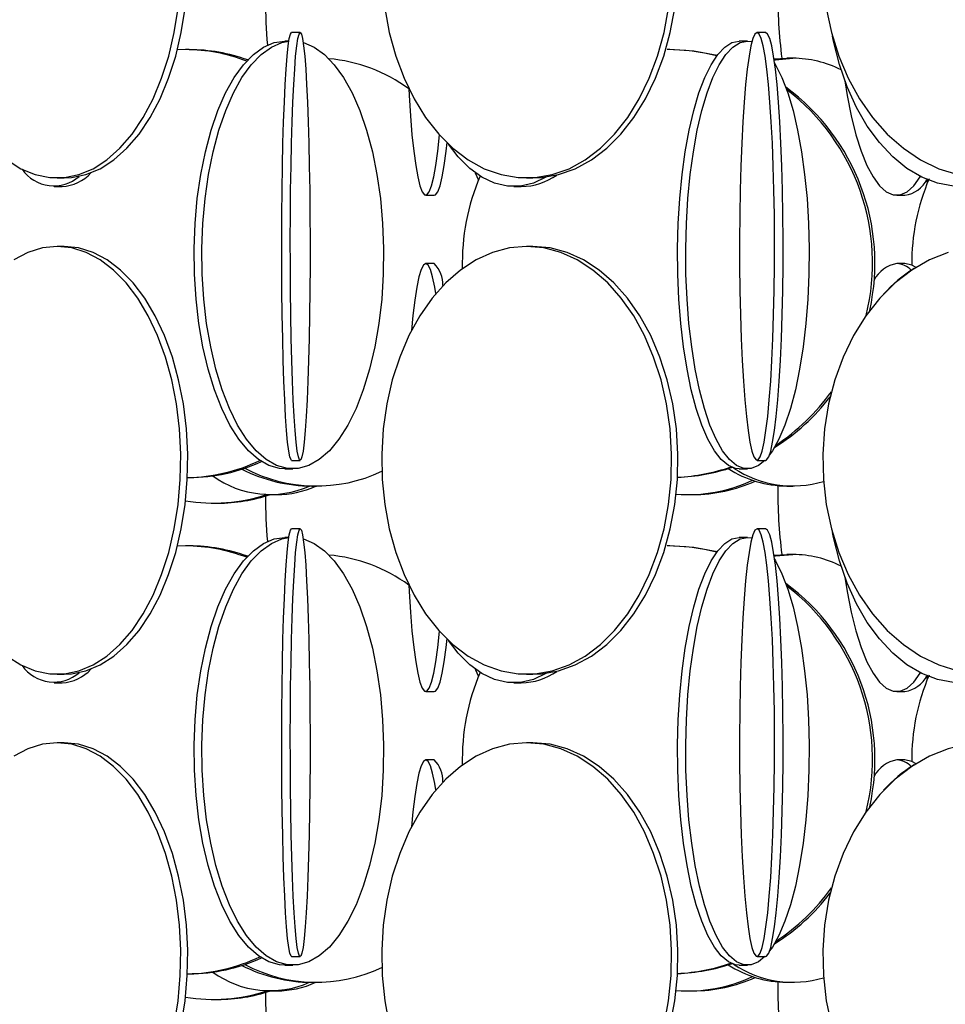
# Model space of a CAD drawing. Header units: millimetres. Extents: x 495 to 2657, y 518 to 2595.
# Tile 78 of 96: x 2411 to 2465, y 2047 to 2104. Entities that reach past the tile are written whole.
import ezdxf

# ---------------------------------------------------------------- set-up
doc = ezdxf.new("R2010")
doc.units = ezdxf.units.MM

msp = doc.modelspace()

# ---------------------------------------------------------------- linework, layer by layer
at = {"color": 7, "linetype": 'Continuous', "lineweight": 25}
for p, q in [((2427.698, 2103.548), (2427.198, 2103.548)), ((2454.894, 2103.548), (2454.396, 2103.548)), ((2427.037, 2103.048), (2426.811, 2103.048)), ((2453.835, 2103.048), (2453.357, 2103.048)), ((2453.835, 2103.048), (2454.1, 2103.015)), ((2420.991, 2102.548), (2420.521, 2102.537)), ((2421.219, 2102.548), (2420.991, 2102.548)), ((2449.292, 2102.548), (2449.15, 2102.548)), ((2455.388, 2102.002), (2456.132, 2102.048)), ((2456.494, 2102.048), (2456.132, 2102.048)), ((2413.49, 2095.048), (2413.898, 2095.048)), ((2437.931, 2095.352), (2438.114, 2094.915)), ((2440.933, 2095.048), (2441.301, 2095.048)), ((2464.289, 2094.917), (2464.345, 2094.743)), ((2464.32, 2094.823), (2464.401, 2094.931)), ((2413.329, 2094.548), (2413.791, 2094.548)), ((2440.191, 2094.548), (2440.621, 2094.548)), ((2435.036, 2094.048), (2435.533, 2094.048)), ((2462.555, 2094.048), (2463.036, 2094.048)), ((2413.898, 2091.048), (2413.49, 2091.048)), ((2441.301, 2091.048), (2440.933, 2091.048)), ((2435.533, 2090.048), (2435.036, 2090.048)), ((2463.036, 2090.048), (2462.555, 2090.048)), ((2427.198, 2078.548), (2427.698, 2078.548)), ((2454.396, 2078.548), (2454.894, 2078.548)), ((2426.811, 2078.048), (2427.263, 2078.048)), ((2453.357, 2078.048), (2453.835, 2078.048)), ((2421.104, 2077.548), (2421.219, 2077.548)), ((2428.373, 2077.048), (2428.645, 2077.048)), ((2456.132, 2077.048), (2456.494, 2077.048)), ((2425.943, 2076.548), (2426.321, 2076.548)), ((2450.372, 2076.548), (2450.647, 2076.548)), ((2422.641, 2076.048), (2422.879, 2076.048)), ((2427.698, 2074.548), (2427.198, 2074.548)), ((2454.894, 2074.548), (2454.396, 2074.548)), ((2420.991, 2073.548), (2420.521, 2073.537)), ((2421.219, 2073.548), (2420.991, 2073.548)), ((2427.037, 2074.048), (2426.811, 2074.048)), ((2449.292, 2073.548), (2449.15, 2073.548)), ((2453.835, 2074.048), (2453.357, 2074.048)), ((2453.835, 2074.048), (2454.1, 2074.015)), ((2455.388, 2073.002), (2456.132, 2073.048)), ((2456.494, 2073.048), (2456.132, 2073.048)), ((2437.931, 2066.352), (2438.114, 2065.915)), ((2413.329, 2065.548), (2413.791, 2065.548)), ((2413.49, 2066.048), (2413.898, 2066.048)), ((2440.191, 2065.548), (2440.621, 2065.548)), ((2440.933, 2066.048), (2441.301, 2066.048)), ((2464.289, 2065.917), (2464.345, 2065.743)), ((2464.32, 2065.823), (2464.401, 2065.931)), ((2435.036, 2065.048), (2435.533, 2065.048)), ((2462.555, 2065.048), (2463.036, 2065.048)), ((2413.898, 2062.048), (2413.49, 2062.048)), ((2441.301, 2062.048), (2440.933, 2062.048)), ((2435.533, 2061.048), (2435.036, 2061.048)), ((2463.036, 2061.048), (2462.555, 2061.048)), ((2427.198, 2049.548), (2427.698, 2049.548)), ((2454.396, 2049.548), (2454.894, 2049.548)), ((2426.811, 2049.048), (2427.263, 2049.048)), ((2453.357, 2049.048), (2453.835, 2049.048)), ((2421.104, 2048.548), (2421.219, 2048.548)), ((2428.373, 2048.048), (2428.645, 2048.048)), ((2456.132, 2048.048), (2456.494, 2048.048)), ((2425.943, 2047.548), (2426.321, 2047.548)), ((2450.372, 2047.548), (2450.647, 2047.548)), ((2422.641, 2047.048), (2422.879, 2047.048))]:
    msp.add_line(p, q, dxfattribs=at)
at = {"color": 7, "linetype": 'Continuous', "lineweight": 25, "flags": 128}
for points in [[(2465.566, 2119.699), (2464.481, 2119.266), (2463.442, 2118.669), (2462.465, 2117.916), (2461.563, 2117.017), (2460.748, 2115.986), (2460.033, 2114.836), (2459.427, 2113.583), (2458.939, 2112.246), (2458.576, 2110.843), (2458.342, 2109.394), (2458.241, 2107.919), (2458.275, 2106.438), (2458.442, 2104.974), (2458.742, 2103.545), (2459.168, 2102.173), (2459.716, 2100.876), (2460.378, 2099.672), (2461.144, 2098.58), (2462.003, 2097.613), (2462.945, 2096.785), (2463.955, 2096.109), (2465.018, 2095.593), (2466.122, 2095.245)], [(2410.576, 2096.109), (2411.379, 2095.593), (2412.212, 2095.245), (2413.062, 2095.07), (2413.919, 2095.07), (2414.769, 2095.245), (2415.602, 2095.593), (2416.405, 2096.109), (2417.166, 2096.785), (2417.877, 2097.613), (2418.526, 2098.58), (2419.104, 2099.672), (2419.603, 2100.876), (2420.017, 2102.173), (2420.338, 2103.545), (2420.564, 2104.974)], [(2413.898, 2095.048), (2414.327, 2095.07), (2415.177, 2095.245), (2416.01, 2095.593), (2416.812, 2096.109), (2417.574, 2096.785), (2418.285, 2097.613), (2418.934, 2098.58), (2419.512, 2099.672), (2420.011, 2100.876), (2420.424, 2102.173), (2420.746, 2103.545), (2420.972, 2104.974)], [(2432.642, 2104.974), (2432.906, 2103.545), (2433.284, 2102.173), (2433.768, 2100.876), (2434.354, 2099.672), (2435.031, 2098.58), (2435.792, 2097.613), (2436.624, 2096.785), (2437.518, 2096.109), (2438.459, 2095.593), (2439.435, 2095.245), (2440.431, 2095.07), (2441.435, 2095.07), (2442.432, 2095.245), (2443.408, 2095.593), (2444.349, 2096.109), (2445.243, 2096.785), (2446.075, 2097.613), (2446.836, 2098.58), (2447.513, 2099.672), (2448.099, 2100.876), (2448.583, 2102.173), (2448.961, 2103.545), (2449.225, 2104.974)], [(2441.301, 2095.048), (2441.803, 2095.07), (2442.8, 2095.245), (2443.776, 2095.593), (2444.717, 2096.109), (2445.61, 2096.785), (2446.443, 2097.613), (2447.203, 2098.58), (2447.881, 2099.672), (2448.466, 2100.876), (2448.951, 2102.173), (2449.328, 2103.545), (2449.593, 2104.974)], [(2427.198, 2078.548), (2427.164, 2078.57), (2427.096, 2078.745), (2427.03, 2079.093), (2426.966, 2079.609), (2426.905, 2080.285), (2426.848, 2081.113), (2426.796, 2082.08), (2426.75, 2083.172), (2426.71, 2084.376), (2426.677, 2085.673), (2426.652, 2087.045), (2426.634, 2088.474), (2426.624, 2089.938), (2426.622, 2091.419), (2426.628, 2092.894), (2426.642, 2094.343), (2426.664, 2095.746), (2426.693, 2097.083), (2426.73, 2098.336), (2426.773, 2099.486), (2426.822, 2100.517), (2426.876, 2101.416), (2426.935, 2102.169), (2426.998, 2102.766), (2427.063, 2103.199), (2427.13, 2103.461), (2427.198, 2103.548), (2427.198, 2103.548)], [(2427.698, 2103.548), (2427.766, 2103.461), (2427.834, 2103.199), (2427.899, 2102.766), (2427.961, 2102.169), (2428.02, 2101.416), (2428.075, 2100.517), (2428.124, 2099.486), (2428.167, 2098.336), (2428.203, 2097.083), (2428.233, 2095.746), (2428.255, 2094.343), (2428.269, 2092.894), (2428.275, 2091.419), (2428.273, 2089.938), (2428.263, 2088.474), (2428.245, 2087.045), (2428.219, 2085.673), (2428.186, 2084.376), (2428.146, 2083.172), (2428.1, 2082.08), (2428.048, 2081.113), (2427.991, 2080.285), (2427.931, 2079.609), (2427.867, 2079.093), (2427.8, 2078.745), (2427.732, 2078.57), (2427.664, 2078.57), (2427.596, 2078.745), (2427.529, 2079.093), (2427.465, 2079.609), (2427.404, 2080.285), (2427.348, 2081.113), (2427.296, 2082.08), (2427.25, 2083.172), (2427.21, 2084.376), (2427.177, 2085.673), (2427.151, 2087.045), (2427.133, 2088.474), (2427.123, 2089.938), (2427.121, 2091.419), (2427.127, 2092.894), (2427.141, 2094.343), (2427.163, 2095.746), (2427.193, 2097.083), (2427.229, 2098.336), (2427.272, 2099.486), (2427.321, 2100.517), (2427.376, 2101.416), (2427.434, 2102.169), (2427.497, 2102.766), (2427.562, 2103.199), (2427.63, 2103.461), (2427.698, 2103.548)], [(2454.396, 2103.548), (2454.275, 2103.461), (2454.156, 2103.199), (2454.039, 2102.766), (2453.928, 2102.169), (2453.824, 2101.416), (2453.727, 2100.517), (2453.64, 2099.486), (2453.564, 2098.336), (2453.499, 2097.083), (2453.447, 2095.746), (2453.408, 2094.343), (2453.383, 2092.894), (2453.372, 2091.419), (2453.376, 2089.938), (2453.394, 2088.474), (2453.426, 2087.045), (2453.471, 2085.673), (2453.53, 2084.376), (2453.601, 2083.172), (2453.683, 2082.08), (2453.775, 2081.113), (2453.875, 2080.285), (2453.983, 2079.609), (2454.097, 2079.093), (2454.215, 2078.745), (2454.335, 2078.57), (2454.457, 2078.57), (2454.577, 2078.745), (2454.695, 2079.093), (2454.809, 2079.609), (2454.917, 2080.285), (2455.018, 2081.113), (2455.11, 2082.08), (2455.192, 2083.172), (2455.262, 2084.376), (2455.321, 2085.673), (2455.367, 2087.045), (2455.399, 2088.474), (2455.416, 2089.938), (2455.42, 2091.419), (2455.409, 2092.894), (2455.384, 2094.343), (2455.345, 2095.746), (2455.293, 2097.083), (2455.228, 2098.336), (2455.152, 2099.486), (2455.065, 2100.517), (2454.968, 2101.416), (2454.864, 2102.169), (2454.753, 2102.766), (2454.637, 2103.199), (2454.517, 2103.461), (2454.396, 2103.548)], [(2454.894, 2078.548), (2454.955, 2078.57), (2455.076, 2078.745), (2455.194, 2079.093), (2455.307, 2079.609), (2455.415, 2080.285), (2455.516, 2081.113), (2455.608, 2082.08), (2455.69, 2083.172), (2455.761, 2084.376), (2455.819, 2085.673), (2455.865, 2087.045), (2455.897, 2088.474), (2455.915, 2089.938), (2455.918, 2091.419), (2455.908, 2092.894), (2455.883, 2094.343), (2455.844, 2095.746), (2455.792, 2097.083), (2455.727, 2098.336), (2455.65, 2099.486), (2455.563, 2100.517), (2455.467, 2101.416), (2455.362, 2102.169), (2455.251, 2102.766), (2455.135, 2103.199), (2455.016, 2103.461), (2454.894, 2103.548), (2454.894, 2103.548)], [(2426.811, 2078.048), (2426.496, 2078.07), (2425.871, 2078.245), (2425.259, 2078.593), (2424.669, 2079.109), (2424.109, 2079.785), (2423.587, 2080.613), (2423.111, 2081.58), (2422.686, 2082.672), (2422.319, 2083.876), (2422.015, 2085.173), (2421.779, 2086.545), (2421.613, 2087.974), (2421.52, 2089.438), (2421.501, 2090.919), (2421.557, 2092.394), (2421.687, 2093.843), (2421.888, 2095.246), (2422.159, 2096.583), (2422.495, 2097.836), (2422.891, 2098.986), (2423.343, 2100.017), (2423.843, 2100.916), (2424.385, 2101.669), (2424.961, 2102.266), (2425.563, 2102.699), (2426.182, 2102.961), (2426.811, 2103.048)], [(2427.872, 2102.966), (2427.891, 2102.961), (2428.511, 2102.699), (2429.113, 2102.266), (2429.689, 2101.669), (2430.231, 2100.916), (2430.731, 2100.017), (2431.182, 2098.986), (2431.579, 2097.836), (2431.915, 2096.583), (2432.186, 2095.246), (2432.387, 2093.843), (2432.517, 2092.394), (2432.573, 2090.919), (2432.554, 2089.438), (2432.461, 2087.974), (2432.295, 2086.545), (2432.059, 2085.173), (2431.755, 2083.876), (2431.388, 2082.672), (2430.963, 2081.58), (2430.486, 2080.613), (2429.964, 2079.785), (2429.405, 2079.109), (2428.815, 2078.593), (2428.203, 2078.245), (2427.578, 2078.07), (2426.949, 2078.07), (2426.324, 2078.245), (2425.712, 2078.593), (2425.122, 2079.109), (2424.562, 2079.785), (2424.04, 2080.613), (2423.563, 2081.58), (2423.139, 2082.672), (2422.772, 2083.876), (2422.468, 2085.173), (2422.231, 2086.545), (2422.065, 2087.974), (2421.972, 2089.438), (2421.954, 2090.919), (2422.01, 2092.394), (2422.139, 2093.843), (2422.341, 2095.246), (2422.612, 2096.583), (2422.947, 2097.836), (2423.344, 2098.986), (2423.796, 2100.017), (2424.296, 2100.916), (2424.838, 2101.669), (2425.414, 2102.266), (2426.016, 2102.699), (2426.635, 2102.961), (2427.035, 2103.037)], [(2453.357, 2078.048), (2453.143, 2078.07), (2452.718, 2078.245), (2452.303, 2078.593), (2451.902, 2079.109), (2451.522, 2079.785), (2451.167, 2080.613), (2450.844, 2081.58), (2450.555, 2082.672), (2450.306, 2083.876), (2450.1, 2085.173), (2449.939, 2086.545), (2449.826, 2087.974), (2449.763, 2089.438), (2449.751, 2090.919), (2449.788, 2092.394), (2449.877, 2093.843), (2450.013, 2095.246), (2450.197, 2096.583), (2450.425, 2097.836), (2450.695, 2098.986), (2451.001, 2100.017), (2451.341, 2100.916), (2451.709, 2101.669), (2452.1, 2102.266), (2452.509, 2102.699), (2452.93, 2102.961), (2453.357, 2103.048), (2453.357, 2103.048)], [(2454.845, 2078.548), (2454.473, 2078.245), (2454.049, 2078.07), (2453.622, 2078.07), (2453.197, 2078.245), (2452.782, 2078.593), (2452.381, 2079.109), (2452.001, 2079.785), (2451.646, 2080.613), (2451.322, 2081.58), (2451.034, 2082.672), (2450.785, 2083.876), (2450.578, 2085.173), (2450.418, 2086.545), (2450.305, 2087.974), (2450.242, 2089.438), (2450.229, 2090.919), (2450.267, 2092.394), (2450.355, 2093.843), (2450.492, 2095.246), (2450.676, 2096.583), (2450.904, 2097.836), (2451.173, 2098.986), (2451.48, 2100.017), (2451.82, 2100.916), (2452.188, 2101.669), (2452.579, 2102.266), (2452.988, 2102.699), (2453.409, 2102.961), (2453.835, 2103.048), (2453.835, 2103.048)], [(2468.584, 2095.062), (2467.74, 2094.745), (2466.81, 2094.57), (2465.874, 2094.57), (2464.945, 2094.745), (2464.035, 2095.093), (2463.157, 2095.609), (2462.324, 2096.285), (2461.548, 2097.113), (2460.839, 2098.08), (2460.207, 2099.172), (2459.661, 2100.376), (2459.209, 2101.673), (2458.858, 2103.045), (2458.799, 2103.328)], [(2452.058, 2102.211), (2450.709, 2102.461), (2449.292, 2102.548)], [(2455.42, 2101.778), (2455.483, 2101.669), (2455.851, 2100.916), (2456.19, 2100.017), (2456.497, 2098.986), (2456.766, 2097.836), (2456.995, 2096.583), (2457.178, 2095.246), (2457.315, 2093.843), (2457.403, 2092.394), (2457.441, 2090.919), (2457.429, 2089.438), (2457.366, 2087.974), (2457.253, 2086.545), (2457.092, 2085.173), (2456.886, 2083.876), (2456.637, 2082.672), (2456.348, 2081.58), (2456.024, 2080.613), (2455.67, 2079.785), (2455.29, 2079.109), (2455.128, 2078.879)], [(2455.396, 2101.947), (2455.473, 2101.961), (2456.494, 2102.048)], [(2459.529, 2100.719), (2459.663, 2099.876), (2459.899, 2098.672), (2460.173, 2097.58), (2460.48, 2096.613), (2460.816, 2095.785), (2461.176, 2095.109), (2461.556, 2094.593), (2461.95, 2094.245), (2462.353, 2094.07), (2462.758, 2094.07), (2463.16, 2094.245), (2463.554, 2094.593), (2463.934, 2095.109), (2463.95, 2095.135)], [(2434.038, 2100.268), (2434.06, 2099.876), (2434.14, 2098.672), (2434.232, 2097.58), (2434.336, 2096.613), (2434.449, 2095.785), (2434.571, 2095.109), (2434.699, 2094.593), (2434.831, 2094.245), (2434.967, 2094.07), (2435.104, 2094.07), (2435.24, 2094.245), (2435.372, 2094.593), (2435.5, 2095.109), (2435.622, 2095.785), (2435.735, 2096.613), (2435.837, 2097.562)], [(2435.533, 2094.048), (2435.602, 2094.07), (2435.737, 2094.245), (2435.87, 2094.593), (2435.998, 2095.109), (2436.12, 2095.785), (2436.233, 2096.613), (2436.292, 2097.131)], [(2442.075, 2095.101), (2442.062, 2095.093), (2441.325, 2094.745), (2440.571, 2094.57), (2439.812, 2094.57), (2439.058, 2094.745), (2438.32, 2095.093), (2437.609, 2095.609), (2436.934, 2096.285), (2436.369, 2097.017)], [(2410.576, 2067.109), (2411.379, 2066.593), (2412.212, 2066.245), (2413.062, 2066.07), (2413.919, 2066.07), (2414.769, 2066.245), (2415.602, 2066.593), (2416.405, 2067.109), (2417.166, 2067.785), (2417.877, 2068.613), (2418.526, 2069.58), (2419.104, 2070.672), (2419.603, 2071.876), (2420.017, 2073.173), (2420.338, 2074.545), (2420.564, 2075.974), (2420.691, 2077.438), (2420.716, 2078.919), (2420.64, 2080.394), (2420.464, 2081.843), (2420.189, 2083.246), (2419.821, 2084.583), (2419.364, 2085.836), (2418.824, 2086.986), (2418.21, 2088.017), (2417.529, 2088.916), (2416.791, 2089.669), (2416.007, 2090.266), (2415.188, 2090.699), (2414.345, 2090.961), (2413.49, 2091.048)], [(2413.49, 2091.048), (2412.635, 2090.961), (2411.792, 2090.699), (2410.973, 2090.266)], [(2413.898, 2066.048), (2414.327, 2066.07), (2415.177, 2066.245), (2416.01, 2066.593), (2416.812, 2067.109), (2417.574, 2067.785), (2418.285, 2068.613), (2418.934, 2069.58), (2419.512, 2070.672), (2420.011, 2071.876), (2420.424, 2073.173), (2420.746, 2074.545), (2420.972, 2075.974), (2421.099, 2077.438), (2421.124, 2078.919), (2421.048, 2080.394), (2420.872, 2081.843), (2420.597, 2083.246), (2420.229, 2084.583), (2419.772, 2085.836), (2419.232, 2086.986), (2418.617, 2088.017), (2417.937, 2088.916), (2417.199, 2089.669), (2416.415, 2090.266), (2415.596, 2090.699), (2414.753, 2090.961), (2413.898, 2091.048), (2413.898, 2091.048)], [(2440.933, 2091.048), (2439.931, 2090.961), (2438.943, 2090.699), (2437.983, 2090.266), (2437.064, 2089.669), (2436.2, 2088.916), (2435.402, 2088.017), (2434.681, 2086.986), (2434.049, 2085.836), (2433.513, 2084.583), (2433.081, 2083.246), (2432.76, 2081.843), (2432.553, 2080.394), (2432.464, 2078.919), (2432.493, 2077.438), (2432.642, 2075.974), (2432.906, 2074.545), (2433.284, 2073.173), (2433.768, 2071.876), (2434.354, 2070.672), (2435.031, 2069.58), (2435.792, 2068.613), (2436.624, 2067.785), (2437.518, 2067.109), (2438.459, 2066.593), (2439.435, 2066.245), (2440.431, 2066.07), (2441.435, 2066.07), (2442.432, 2066.245), (2443.408, 2066.593), (2444.349, 2067.109), (2445.243, 2067.785), (2446.075, 2068.613), (2446.836, 2069.58), (2447.513, 2070.672), (2448.099, 2071.876), (2448.583, 2073.173), (2448.961, 2074.545), (2449.225, 2075.974), (2449.374, 2077.438), (2449.403, 2078.919), (2449.314, 2080.394), (2449.107, 2081.843), (2448.786, 2083.246), (2448.354, 2084.583), (2447.818, 2085.836), (2447.186, 2086.986), (2446.465, 2088.017), (2445.667, 2088.916), (2444.803, 2089.669), (2443.884, 2090.266), (2442.924, 2090.699), (2441.936, 2090.961), (2440.933, 2091.048)], [(2441.301, 2066.048), (2441.803, 2066.07), (2442.8, 2066.245), (2443.776, 2066.593), (2444.717, 2067.109), (2445.61, 2067.785), (2446.443, 2068.613), (2447.203, 2069.58), (2447.881, 2070.672), (2448.466, 2071.876), (2448.951, 2073.173), (2449.328, 2074.545), (2449.593, 2075.974), (2449.741, 2077.438), (2449.771, 2078.919), (2449.682, 2080.394), (2449.475, 2081.843), (2449.153, 2083.246), (2448.722, 2084.583), (2448.186, 2085.836), (2447.553, 2086.986), (2446.833, 2088.017), (2446.035, 2088.916), (2445.17, 2089.669), (2444.252, 2090.266), (2443.291, 2090.699), (2442.303, 2090.961), (2441.301, 2091.048), (2441.301, 2091.048)], [(2465.566, 2090.699), (2464.481, 2090.266), (2463.442, 2089.669), (2462.465, 2088.916), (2461.563, 2088.017), (2460.748, 2086.986), (2460.033, 2085.836), (2459.427, 2084.583), (2458.939, 2083.246), (2458.576, 2081.843), (2458.342, 2080.394), (2458.241, 2078.919), (2458.275, 2077.438), (2458.442, 2075.974), (2458.742, 2074.545), (2459.168, 2073.173), (2459.716, 2071.876), (2460.378, 2070.672), (2461.144, 2069.58), (2462.003, 2068.613), (2462.945, 2067.785), (2463.955, 2067.109), (2465.018, 2066.593), (2466.122, 2066.245)], [(2435.036, 2090.048), (2434.899, 2089.961), (2434.765, 2089.699), (2434.634, 2089.266), (2434.509, 2088.669), (2434.391, 2087.916), (2434.283, 2087.017), (2434.197, 2086.131)], [(2435.625, 2088.292), (2435.562, 2088.669), (2435.437, 2089.266), (2435.306, 2089.699), (2435.172, 2089.961), (2435.036, 2090.048)], [(2463.686, 2089.821), (2463.441, 2089.961), (2463.036, 2090.048)], [(2427.198, 2049.548), (2427.164, 2049.57), (2427.096, 2049.745), (2427.03, 2050.093), (2426.966, 2050.609), (2426.905, 2051.285), (2426.848, 2052.113), (2426.796, 2053.08), (2426.75, 2054.172), (2426.71, 2055.376), (2426.677, 2056.673), (2426.652, 2058.045), (2426.634, 2059.474), (2426.624, 2060.938), (2426.622, 2062.419), (2426.628, 2063.894), (2426.642, 2065.343), (2426.664, 2066.746), (2426.693, 2068.083), (2426.73, 2069.336), (2426.773, 2070.486), (2426.822, 2071.517), (2426.876, 2072.416), (2426.935, 2073.169), (2426.998, 2073.766), (2427.063, 2074.199), (2427.13, 2074.461), (2427.198, 2074.548), (2427.198, 2074.548)], [(2427.698, 2074.548), (2427.766, 2074.461), (2427.834, 2074.199), (2427.899, 2073.766), (2427.961, 2073.169), (2428.02, 2072.416), (2428.075, 2071.517), (2428.124, 2070.486), (2428.167, 2069.336), (2428.203, 2068.083), (2428.233, 2066.746), (2428.255, 2065.343), (2428.269, 2063.894), (2428.275, 2062.419), (2428.273, 2060.938), (2428.263, 2059.474), (2428.245, 2058.045), (2428.219, 2056.673), (2428.186, 2055.376), (2428.146, 2054.172), (2428.1, 2053.08), (2428.048, 2052.113), (2427.991, 2051.285), (2427.931, 2050.609), (2427.867, 2050.093), (2427.8, 2049.745), (2427.732, 2049.57), (2427.664, 2049.57), (2427.596, 2049.745), (2427.529, 2050.093), (2427.465, 2050.609), (2427.404, 2051.285), (2427.348, 2052.113), (2427.296, 2053.08), (2427.25, 2054.172), (2427.21, 2055.376), (2427.177, 2056.673), (2427.151, 2058.045), (2427.133, 2059.474), (2427.123, 2060.938), (2427.121, 2062.419), (2427.127, 2063.894), (2427.141, 2065.343), (2427.163, 2066.746), (2427.193, 2068.083), (2427.229, 2069.336), (2427.272, 2070.486), (2427.321, 2071.517), (2427.376, 2072.416), (2427.434, 2073.169), (2427.497, 2073.766), (2427.562, 2074.199), (2427.63, 2074.461), (2427.698, 2074.548)], [(2454.396, 2074.548), (2454.275, 2074.461), (2454.156, 2074.199), (2454.039, 2073.766), (2453.928, 2073.169), (2453.824, 2072.416), (2453.727, 2071.517), (2453.64, 2070.486), (2453.564, 2069.336), (2453.499, 2068.083), (2453.447, 2066.746), (2453.408, 2065.343), (2453.383, 2063.894), (2453.372, 2062.419), (2453.376, 2060.938), (2453.394, 2059.474), (2453.426, 2058.045), (2453.471, 2056.673), (2453.53, 2055.376), (2453.601, 2054.172), (2453.683, 2053.08), (2453.775, 2052.113), (2453.875, 2051.285), (2453.983, 2050.609), (2454.097, 2050.093), (2454.215, 2049.745), (2454.335, 2049.57), (2454.457, 2049.57), (2454.577, 2049.745), (2454.695, 2050.093), (2454.809, 2050.609), (2454.917, 2051.285), (2455.018, 2052.113), (2455.11, 2053.08), (2455.192, 2054.172), (2455.262, 2055.376), (2455.321, 2056.673), (2455.367, 2058.045), (2455.399, 2059.474), (2455.416, 2060.938), (2455.42, 2062.419), (2455.409, 2063.894), (2455.384, 2065.343), (2455.345, 2066.746), (2455.293, 2068.083), (2455.228, 2069.336), (2455.152, 2070.486), (2455.065, 2071.517), (2454.968, 2072.416), (2454.864, 2073.169), (2454.753, 2073.766), (2454.637, 2074.199), (2454.517, 2074.461), (2454.396, 2074.548)], [(2454.894, 2049.548), (2454.955, 2049.57), (2455.076, 2049.745), (2455.194, 2050.093), (2455.307, 2050.609), (2455.415, 2051.285), (2455.516, 2052.113), (2455.608, 2053.08), (2455.69, 2054.172), (2455.761, 2055.376), (2455.819, 2056.673), (2455.865, 2058.045), (2455.897, 2059.474), (2455.915, 2060.938), (2455.918, 2062.419), (2455.908, 2063.894), (2455.883, 2065.343), (2455.844, 2066.746), (2455.792, 2068.083), (2455.727, 2069.336), (2455.65, 2070.486), (2455.563, 2071.517), (2455.467, 2072.416), (2455.362, 2073.169), (2455.251, 2073.766), (2455.135, 2074.199), (2455.016, 2074.461), (2454.894, 2074.548), (2454.894, 2074.548)], [(2468.584, 2066.062), (2467.74, 2065.745), (2466.81, 2065.57), (2465.874, 2065.57), (2464.945, 2065.745), (2464.035, 2066.093), (2463.157, 2066.609), (2462.324, 2067.285), (2461.548, 2068.113), (2460.839, 2069.08), (2460.207, 2070.172), (2459.661, 2071.376), (2459.209, 2072.673), (2458.858, 2074.045), (2458.799, 2074.328)], [(2426.811, 2049.048), (2426.496, 2049.07), (2425.871, 2049.245), (2425.259, 2049.593), (2424.669, 2050.109), (2424.109, 2050.785), (2423.587, 2051.613), (2423.111, 2052.58), (2422.686, 2053.672), (2422.319, 2054.876), (2422.015, 2056.173), (2421.779, 2057.545), (2421.613, 2058.974), (2421.52, 2060.438), (2421.501, 2061.919), (2421.557, 2063.394), (2421.687, 2064.843), (2421.888, 2066.246), (2422.159, 2067.583), (2422.495, 2068.836), (2422.891, 2069.986), (2423.343, 2071.017), (2423.843, 2071.916), (2424.385, 2072.669), (2424.961, 2073.266), (2425.563, 2073.699), (2426.182, 2073.961), (2426.811, 2074.048), (2426.811, 2074.048)], [(2427.872, 2073.966), (2427.891, 2073.961), (2428.511, 2073.699), (2429.113, 2073.266), (2429.689, 2072.669), (2430.231, 2071.916), (2430.731, 2071.017), (2431.182, 2069.986), (2431.579, 2068.836), (2431.915, 2067.583), (2432.186, 2066.246), (2432.387, 2064.843), (2432.517, 2063.394), (2432.573, 2061.919), (2432.554, 2060.438), (2432.461, 2058.974), (2432.295, 2057.545), (2432.059, 2056.173), (2431.755, 2054.876), (2431.388, 2053.672), (2430.963, 2052.58), (2430.486, 2051.613), (2429.964, 2050.785), (2429.405, 2050.109), (2428.815, 2049.593), (2428.203, 2049.245), (2427.578, 2049.07), (2426.949, 2049.07), (2426.324, 2049.245), (2425.712, 2049.593), (2425.122, 2050.109), (2424.562, 2050.785), (2424.04, 2051.613), (2423.563, 2052.58), (2423.139, 2053.672), (2422.772, 2054.876), (2422.468, 2056.173), (2422.231, 2057.545), (2422.065, 2058.974), (2421.972, 2060.438), (2421.954, 2061.919), (2422.01, 2063.394), (2422.139, 2064.843), (2422.341, 2066.246), (2422.612, 2067.583), (2422.947, 2068.836), (2423.344, 2069.986), (2423.796, 2071.017), (2424.296, 2071.916), (2424.838, 2072.669), (2425.414, 2073.266), (2426.016, 2073.699), (2426.635, 2073.961), (2427.035, 2074.037)], [(2452.058, 2073.211), (2450.709, 2073.461), (2449.292, 2073.548)], [(2453.357, 2049.048), (2453.143, 2049.07), (2452.718, 2049.245), (2452.303, 2049.593), (2451.902, 2050.109), (2451.522, 2050.785), (2451.167, 2051.613), (2450.844, 2052.58), (2450.555, 2053.672), (2450.306, 2054.876), (2450.1, 2056.173), (2449.939, 2057.545), (2449.826, 2058.974), (2449.763, 2060.438), (2449.751, 2061.919), (2449.788, 2063.394), (2449.877, 2064.843), (2450.013, 2066.246), (2450.197, 2067.583), (2450.425, 2068.836), (2450.695, 2069.986), (2451.001, 2071.017), (2451.341, 2071.916), (2451.709, 2072.669), (2452.1, 2073.266), (2452.509, 2073.699), (2452.93, 2073.961), (2453.357, 2074.048), (2453.357, 2074.048)], [(2454.845, 2049.548), (2454.473, 2049.245), (2454.049, 2049.07), (2453.622, 2049.07), (2453.197, 2049.245), (2452.782, 2049.593), (2452.381, 2050.109), (2452.001, 2050.785), (2451.646, 2051.613), (2451.322, 2052.58), (2451.034, 2053.672), (2450.785, 2054.876), (2450.578, 2056.173), (2450.418, 2057.545), (2450.305, 2058.974), (2450.242, 2060.438), (2450.229, 2061.919), (2450.267, 2063.394), (2450.355, 2064.843), (2450.492, 2066.246), (2450.676, 2067.583), (2450.904, 2068.836), (2451.173, 2069.986), (2451.48, 2071.017), (2451.82, 2071.916), (2452.188, 2072.669), (2452.579, 2073.266), (2452.988, 2073.699), (2453.409, 2073.961), (2453.835, 2074.048), (2453.835, 2074.048)], [(2455.396, 2072.947), (2455.473, 2072.961), (2456.494, 2073.048)], [(2455.42, 2072.778), (2455.483, 2072.669), (2455.851, 2071.916), (2456.19, 2071.017), (2456.497, 2069.986), (2456.766, 2068.836), (2456.995, 2067.583), (2457.178, 2066.246), (2457.315, 2064.843), (2457.403, 2063.394), (2457.441, 2061.919), (2457.429, 2060.438), (2457.366, 2058.974), (2457.253, 2057.545), (2457.092, 2056.173), (2456.886, 2054.876), (2456.637, 2053.672), (2456.348, 2052.58), (2456.024, 2051.613), (2455.67, 2050.785), (2455.29, 2050.109), (2455.128, 2049.879)], [(2434.038, 2071.268), (2434.06, 2070.876), (2434.14, 2069.672), (2434.232, 2068.58), (2434.336, 2067.613), (2434.449, 2066.785), (2434.571, 2066.109), (2434.699, 2065.593), (2434.831, 2065.245), (2434.967, 2065.07), (2435.104, 2065.07), (2435.24, 2065.245), (2435.372, 2065.593), (2435.5, 2066.109), (2435.622, 2066.785), (2435.735, 2067.613), (2435.837, 2068.562)], [(2459.529, 2071.719), (2459.663, 2070.876), (2459.899, 2069.672), (2460.173, 2068.58), (2460.48, 2067.613), (2460.816, 2066.785), (2461.176, 2066.109), (2461.556, 2065.593), (2461.95, 2065.245), (2462.353, 2065.07), (2462.758, 2065.07), (2463.16, 2065.245), (2463.554, 2065.593), (2463.934, 2066.109), (2463.95, 2066.135)], [(2435.533, 2065.048), (2435.602, 2065.07), (2435.737, 2065.245), (2435.87, 2065.593), (2435.998, 2066.109), (2436.12, 2066.785), (2436.233, 2067.613), (2436.292, 2068.131)], [(2442.075, 2066.101), (2442.062, 2066.093), (2441.325, 2065.745), (2440.571, 2065.57), (2439.812, 2065.57), (2439.058, 2065.745), (2438.32, 2066.093), (2437.609, 2066.609), (2436.934, 2067.285), (2436.369, 2068.017)], [(2413.49, 2062.048), (2412.635, 2061.961), (2411.792, 2061.699), (2410.973, 2061.266)], [(2420.338, 2045.545), (2420.564, 2046.974), (2420.691, 2048.438), (2420.716, 2049.919), (2420.64, 2051.394), (2420.464, 2052.843), (2420.189, 2054.246), (2419.821, 2055.583), (2419.364, 2056.836), (2418.824, 2057.986), (2418.21, 2059.017), (2417.529, 2059.916), (2416.791, 2060.669), (2416.007, 2061.266), (2415.188, 2061.699), (2414.345, 2061.961), (2413.49, 2062.048)], [(2420.746, 2045.545), (2420.972, 2046.974), (2421.099, 2048.438), (2421.124, 2049.919), (2421.048, 2051.394), (2420.872, 2052.843), (2420.597, 2054.246), (2420.229, 2055.583), (2419.772, 2056.836), (2419.232, 2057.986), (2418.617, 2059.017), (2417.937, 2059.916), (2417.199, 2060.669), (2416.415, 2061.266), (2415.596, 2061.699), (2414.753, 2061.961), (2413.898, 2062.048), (2413.898, 2062.048)], [(2440.933, 2062.048), (2439.931, 2061.961), (2438.943, 2061.699), (2437.983, 2061.266), (2437.064, 2060.669), (2436.2, 2059.916), (2435.402, 2059.017), (2434.681, 2057.986), (2434.049, 2056.836), (2433.513, 2055.583), (2433.081, 2054.246), (2432.76, 2052.843), (2432.553, 2051.394), (2432.464, 2049.919), (2432.493, 2048.438), (2432.642, 2046.974), (2432.906, 2045.545)], [(2448.961, 2045.545), (2449.225, 2046.974), (2449.374, 2048.438), (2449.403, 2049.919), (2449.314, 2051.394), (2449.107, 2052.843), (2448.786, 2054.246), (2448.354, 2055.583), (2447.818, 2056.836), (2447.186, 2057.986), (2446.465, 2059.017), (2445.667, 2059.916), (2444.803, 2060.669), (2443.884, 2061.266), (2442.924, 2061.699), (2441.936, 2061.961), (2440.933, 2062.048)], [(2449.328, 2045.545), (2449.593, 2046.974), (2449.741, 2048.438), (2449.771, 2049.919), (2449.682, 2051.394), (2449.475, 2052.843), (2449.153, 2054.246), (2448.722, 2055.583), (2448.186, 2056.836), (2447.553, 2057.986), (2446.833, 2059.017), (2446.035, 2059.916), (2445.17, 2060.669), (2444.252, 2061.266), (2443.291, 2061.699), (2442.303, 2061.961), (2441.301, 2062.048), (2441.301, 2062.048)], [(2467.816, 2062.048), (2466.683, 2061.961), (2465.566, 2061.699), (2464.481, 2061.266), (2463.442, 2060.669), (2462.465, 2059.916), (2461.563, 2059.017), (2460.748, 2057.986), (2460.033, 2056.836), (2459.427, 2055.583), (2458.939, 2054.246), (2458.576, 2052.843), (2458.342, 2051.394), (2458.241, 2049.919), (2458.275, 2048.438), (2458.442, 2046.974), (2458.742, 2045.545)], [(2435.036, 2061.048), (2434.899, 2060.961), (2434.765, 2060.699), (2434.634, 2060.266), (2434.509, 2059.669), (2434.391, 2058.916), (2434.283, 2058.017), (2434.197, 2057.131)], [(2435.625, 2059.292), (2435.562, 2059.669), (2435.437, 2060.266), (2435.306, 2060.699), (2435.172, 2060.961), (2435.036, 2061.048)], [(2463.686, 2060.821), (2463.441, 2060.961), (2463.036, 2061.048)]]:
    msp.add_lwpolyline(points, dxfattribs=at)
at = {"color": 7, "linetype": 'Continuous', "lineweight": 25}
for centre, radius, start, end in [((2482.204, 2105.54), 26.589, 178.85791, 187.56161), ((2447.762, 2105.048), 22.086, 178.92868, 185.8025), ((2420.98, 2092.524), 10.024, 69.00668, 89.93713), ((2421.209, 2092.532), 10.016, 70.02951, 89.94193), ((2449.147, 2091.03), 11.518, 75.47672, 89.98758), ((2428.533, 2092.688), 9.368, 53.92807, 84.84621), ((2456.458, 2095.76), 6.288, 63.08264, 89.66952), ((2448.54, 2090.073), 12.745, 347.46404, 53.7718), ((2448.385, 2090.069), 12.758, 346.18587, 52.66137), ((2413.303, 2096.85), 2.26, 214.90768, 310.92212), ((2413.662, 2096.985), 2.44, 273.02522, 317.86337), ((2450.133, 2090.054), 12.965, 156.81803, 181.34733), ((2440.549, 2098.301), 3.753, 271.0976, 304.74724), ((2462.819, 2095.713), 1.679, 277.43248, 333.51243), ((2475.993, 2090.049), 12.559, 156.77972, 180.39278), ((2434.239, 2088.79), 1.805, 358.95701, 44.19044), ((2462.878, 2088.225), 1.852, 100.04328, 152.36947), ((2467.641, 2083.077), 7.82, 121.32257, 138.40721), ((2462.45, 2088.703), 1.349, 44.81159, 85.54139), ((2448.978, 2089.64), 12.177, 301.8785, 322.75574), ((2448.817, 2089.659), 12.203, 303.15444, 324.43582), ((2420.973, 2087.621), 10.073, 270.74269, 295.65171), ((2421.204, 2087.61), 10.062, 270.08673, 294.83124), ((2449.144, 2089.087), 11.539, 273.00187, 288.81469), ((2425.929, 2082.233), 5.673, 233.98123, 293.98293), ((2428.397, 2086.088), 9.039, 242.98362, 269.84714), ((2428.643, 2086.023), 8.971, 242.1771, 295.25873), ((2449.287, 2089.085), 11.537, 272.28907, 288.54097), ((2456.186, 2083.454), 6.406, 237.19927, 269.52462), ((2456.486, 2083.301), 6.245, 236.3825, 286.72474), ((2426.301, 2082.133), 5.585, 270.20105, 294.43001), ((2450.362, 2085.43), 8.881, 265.52214, 295.11217), ((2450.627, 2085.461), 8.913, 270.1335, 294.27376), ((2482.204, 2076.54), 26.589, 178.85791, 187.56161), ((2422.642, 2085.774), 9.726, 260.26319, 288.52177), ((2422.873, 2085.809), 9.761, 270.03391, 288.41859), ((2447.762, 2076.048), 22.086, 178.92868, 185.8025), ((2420.98, 2063.524), 10.024, 69.00668, 89.93713), ((2421.209, 2063.532), 10.016, 70.02951, 89.94193), ((2449.147, 2062.03), 11.518, 75.47672, 89.98758), ((2428.533, 2063.688), 9.368, 53.92807, 84.84621), ((2456.458, 2066.76), 6.288, 63.08264, 89.66952), ((2448.54, 2061.073), 12.745, 347.46404, 53.7718), ((2448.385, 2061.069), 12.758, 346.18587, 52.66137), ((2413.303, 2067.85), 2.26, 214.90768, 310.92212), ((2413.662, 2067.985), 2.44, 273.02522, 317.86337), ((2450.133, 2061.054), 12.965, 156.81803, 181.34733), ((2440.549, 2069.301), 3.753, 271.0976, 304.74724), ((2462.819, 2066.713), 1.679, 277.43248, 333.51243), ((2475.993, 2061.049), 12.559, 156.77972, 180.39278), ((2434.239, 2059.79), 1.805, 358.95701, 44.19044), ((2462.878, 2059.225), 1.852, 100.04328, 152.36947), ((2462.45, 2059.703), 1.349, 44.81159, 85.54139), ((2467.641, 2054.077), 7.82, 121.32257, 138.40721), ((2448.817, 2060.659), 12.203, 303.15444, 324.43582), ((2448.978, 2060.64), 12.177, 301.8785, 322.75574), ((2420.973, 2058.621), 10.073, 270.74269, 295.65171), ((2421.204, 2058.61), 10.062, 270.08673, 294.83124), ((2428.397, 2057.088), 9.039, 242.98362, 269.84714), ((2428.643, 2057.023), 8.971, 242.1771, 295.25873), ((2449.144, 2060.087), 11.539, 273.00187, 288.81469), ((2449.287, 2060.085), 11.537, 272.28907, 288.54097), ((2456.186, 2054.454), 6.406, 237.19927, 269.52462), ((2456.486, 2054.301), 6.245, 236.3825, 286.72474), ((2425.929, 2053.233), 5.673, 233.98123, 293.98293), ((2450.362, 2056.43), 8.881, 265.52214, 295.11217), ((2450.627, 2056.461), 8.913, 270.1335, 294.27376), ((2426.301, 2053.133), 5.585, 270.20105, 294.43001), ((2482.204, 2047.54), 26.589, 178.85791, 187.56161), ((2422.642, 2056.774), 9.726, 260.26319, 288.52177), ((2422.873, 2056.809), 9.761, 270.03391, 288.41859), ((2447.762, 2047.048), 22.086, 178.92868, 185.8025)]:
    msp.add_arc(centre, radius, start, end, dxfattribs=at)

doc.saveas('drawing.dxf')
